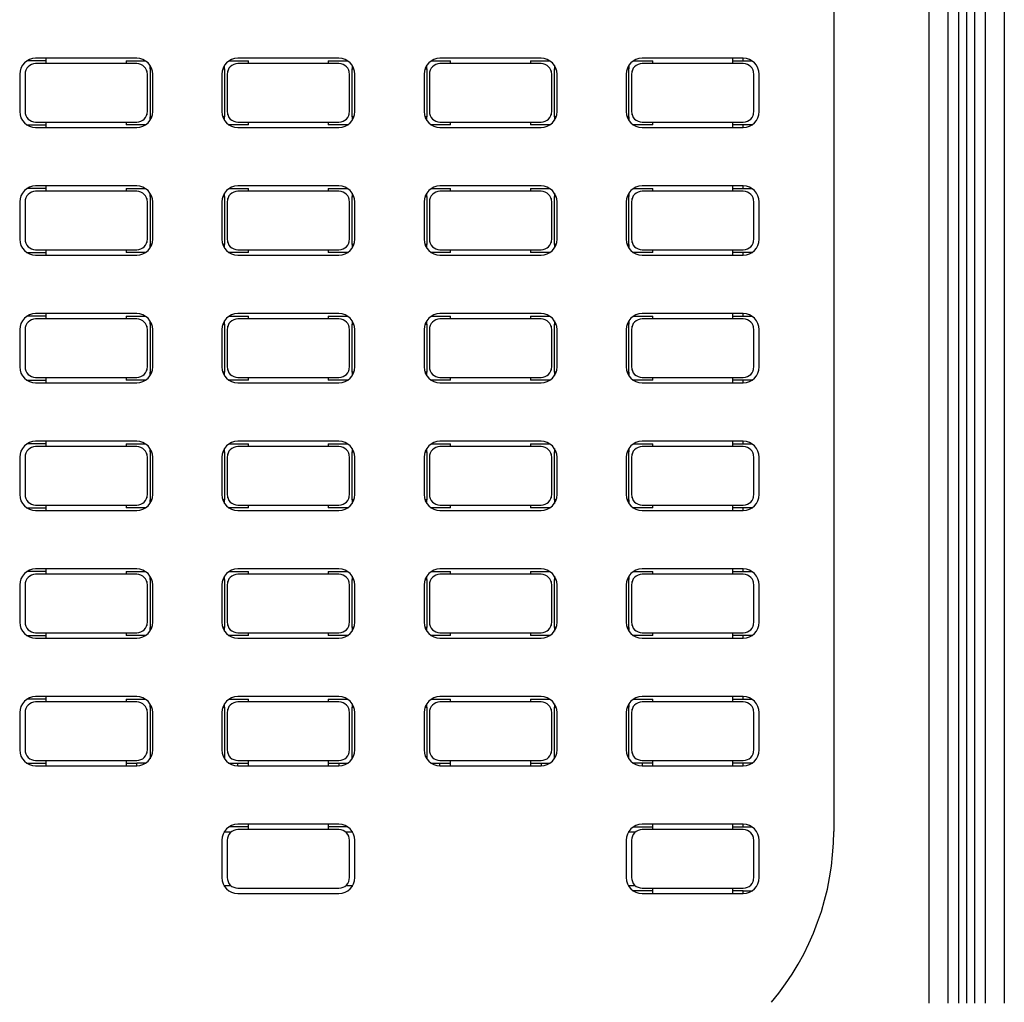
# Model space of a CAD drawing. Header units: millimetres. Extents: x 46 to 1057, y -1515 to -1121.
# Tile 31 of 63: x 106 to 124, y -1192 to -1174. Entities that reach past the tile are written whole.
import ezdxf

# ---------------------------------------------------------------- set-up
doc = ezdxf.new("R2010")
doc.units = ezdxf.units.MM

msp = doc.modelspace()

# ---------------------------------------------------------------- linework, layer by layer
at = {"color": 7, "linetype": 'Continuous', "lineweight": 25}
for p, q in [((122.724, -1192.012), (122.724, -1162.372)), ((123.078, -1162.372), (123.078, -1192.012)), ((123.285, -1192.012), (123.285, -1162.372)), ((123.431, -1192.012), (123.431, -1162.372)), ((123.578, -1162.372), (123.578, -1192.012)), ((123.785, -1192.012), (123.785, -1162.372)), ((124.138, -1162.372), (124.138, -1192.012)), ((120.931, -1166.285), (120.931, -1188.78)), ((107.831, -1174.248), (105.931, -1174.248)), ((106.131, -1174.348), (106.131, -1174.248)), ((111.631, -1174.248), (109.731, -1174.248)), ((115.431, -1174.248), (113.531, -1174.248)), ((119.231, -1174.248), (117.331, -1174.248)), ((119.031, -1174.248), (119.031, -1174.348)), ((119.231, -1174.298), (119.231, -1174.248)), ((106.131, -1174.298), (105.765, -1174.298)), ((107.831, -1174.348), (105.931, -1174.348)), ((107.631, -1174.298), (107.997, -1174.298)), ((107.631, -1174.298), (107.631, -1174.348)), ((108.081, -1174.448), (108.081, -1174.382)), ((108.081, -1174.448), (108.081, -1175.348)), ((108.081, -1174.448), (108.114, -1174.448)), ((109.448, -1174.448), (109.481, -1174.448)), ((109.481, -1174.448), (109.481, -1174.382)), ((109.481, -1174.448), (109.481, -1175.348)), ((109.565, -1174.298), (109.931, -1174.298)), ((111.631, -1174.348), (109.731, -1174.348)), ((109.931, -1174.348), (109.931, -1174.298)), ((111.431, -1174.298), (111.797, -1174.298)), ((111.431, -1174.298), (111.431, -1174.348)), ((111.881, -1174.382), (111.881, -1174.448)), ((111.881, -1174.448), (111.914, -1174.448)), ((111.881, -1175.348), (111.881, -1174.448)), ((113.248, -1174.448), (113.281, -1174.448)), ((113.281, -1174.448), (113.281, -1174.382)), ((113.281, -1174.448), (113.281, -1175.348)), ((113.365, -1174.298), (113.731, -1174.298)), ((115.431, -1174.348), (113.531, -1174.348)), ((113.731, -1174.348), (113.731, -1174.298)), ((115.231, -1174.298), (115.597, -1174.298)), ((115.231, -1174.298), (115.231, -1174.348)), ((115.681, -1174.382), (115.681, -1174.448)), ((115.681, -1174.448), (115.714, -1174.448)), ((115.681, -1175.348), (115.681, -1174.448)), ((117.048, -1174.448), (117.081, -1174.448)), ((117.081, -1174.382), (117.081, -1174.448)), ((117.081, -1175.348), (117.081, -1174.448)), ((117.165, -1174.298), (117.531, -1174.298)), ((119.231, -1174.348), (117.331, -1174.348)), ((117.531, -1174.348), (117.531, -1174.298)), ((119.031, -1174.298), (119.231, -1174.298)), ((119.231, -1174.298), (119.397, -1174.298)), ((105.631, -1174.548), (105.631, -1175.248)), ((105.737, -1174.498), (105.731, -1174.498)), ((105.731, -1174.548), (105.731, -1175.248)), ((108.031, -1174.498), (108.025, -1174.498)), ((108.031, -1175.248), (108.031, -1174.548)), ((108.131, -1175.248), (108.131, -1174.548)), ((109.431, -1174.548), (109.431, -1175.248)), ((109.537, -1174.498), (109.531, -1174.498)), ((109.531, -1174.548), (109.531, -1175.248)), ((111.831, -1174.498), (111.825, -1174.498)), ((111.831, -1175.248), (111.831, -1174.548)), ((111.931, -1175.248), (111.931, -1174.548)), ((113.231, -1174.548), (113.231, -1175.248)), ((113.337, -1174.498), (113.331, -1174.498)), ((113.331, -1174.548), (113.331, -1175.248)), ((115.631, -1174.498), (115.625, -1174.498)), ((115.631, -1175.248), (115.631, -1174.548)), ((115.731, -1175.248), (115.731, -1174.548)), ((117.031, -1174.548), (117.031, -1175.248)), ((117.137, -1174.498), (117.131, -1174.498)), ((117.131, -1174.548), (117.131, -1175.248)), ((119.431, -1174.498), (119.425, -1174.498)), ((119.431, -1175.248), (119.431, -1174.548)), ((119.531, -1175.248), (119.531, -1174.548)), ((105.731, -1175.298), (105.737, -1175.298)), ((108.025, -1175.298), (108.031, -1175.298)), ((108.114, -1175.348), (108.081, -1175.348)), ((108.081, -1175.414), (108.081, -1175.348)), ((109.481, -1175.348), (109.448, -1175.348)), ((109.481, -1175.414), (109.481, -1175.348)), ((109.531, -1175.298), (109.537, -1175.298)), ((111.825, -1175.298), (111.831, -1175.298)), ((111.914, -1175.348), (111.881, -1175.348)), ((111.881, -1175.348), (111.881, -1175.414)), ((113.281, -1175.348), (113.248, -1175.348)), ((113.281, -1175.414), (113.281, -1175.348)), ((113.331, -1175.298), (113.337, -1175.298)), ((115.625, -1175.298), (115.631, -1175.298)), ((115.714, -1175.348), (115.681, -1175.348)), ((115.681, -1175.348), (115.681, -1175.414)), ((117.081, -1175.348), (117.048, -1175.348)), ((117.081, -1175.348), (117.081, -1175.414)), ((117.131, -1175.298), (117.137, -1175.298)), ((119.425, -1175.298), (119.431, -1175.298)), ((105.765, -1175.498), (106.131, -1175.498)), ((105.931, -1175.448), (107.831, -1175.448)), ((105.931, -1175.548), (107.831, -1175.548)), ((106.131, -1175.548), (106.131, -1175.448)), ((107.631, -1175.448), (107.631, -1175.498)), ((107.997, -1175.498), (107.631, -1175.498)), ((109.931, -1175.498), (109.565, -1175.498)), ((109.731, -1175.448), (111.631, -1175.448)), ((109.731, -1175.548), (111.631, -1175.548)), ((109.931, -1175.498), (109.931, -1175.448)), ((111.431, -1175.448), (111.431, -1175.498)), ((111.797, -1175.498), (111.431, -1175.498)), ((113.731, -1175.498), (113.365, -1175.498)), ((113.531, -1175.448), (115.431, -1175.448)), ((113.531, -1175.548), (115.431, -1175.548)), ((113.731, -1175.498), (113.731, -1175.448)), ((115.231, -1175.448), (115.231, -1175.498)), ((115.597, -1175.498), (115.231, -1175.498)), ((117.531, -1175.498), (117.165, -1175.498)), ((117.331, -1175.448), (119.231, -1175.448)), ((117.331, -1175.548), (119.231, -1175.548)), ((117.531, -1175.498), (117.531, -1175.448)), ((119.031, -1175.448), (119.031, -1175.548)), ((119.231, -1175.498), (119.031, -1175.498)), ((119.231, -1175.548), (119.231, -1175.498)), ((119.397, -1175.498), (119.231, -1175.498)), ((107.831, -1176.648), (105.931, -1176.648)), ((106.131, -1176.748), (106.131, -1176.648)), ((111.631, -1176.648), (109.731, -1176.648)), ((115.431, -1176.648), (113.531, -1176.648)), ((119.231, -1176.648), (117.331, -1176.648)), ((119.031, -1176.648), (119.031, -1176.748)), ((119.231, -1176.698), (119.231, -1176.648)), ((106.131, -1176.698), (105.765, -1176.698)), ((107.831, -1176.748), (105.931, -1176.748)), ((107.631, -1176.698), (107.997, -1176.698)), ((107.631, -1176.698), (107.631, -1176.748)), ((108.081, -1176.848), (108.081, -1176.782)), ((108.081, -1176.848), (108.081, -1177.748)), ((108.081, -1176.848), (108.114, -1176.848)), ((109.448, -1176.848), (109.481, -1176.848)), ((109.481, -1176.848), (109.481, -1176.782)), ((109.481, -1176.848), (109.481, -1177.748)), ((109.565, -1176.698), (109.931, -1176.698)), ((111.631, -1176.748), (109.731, -1176.748)), ((109.931, -1176.748), (109.931, -1176.698)), ((111.431, -1176.698), (111.431, -1176.748)), ((111.431, -1176.698), (111.797, -1176.698)), ((111.881, -1176.782), (111.881, -1176.848)), ((111.881, -1176.848), (111.914, -1176.848)), ((111.881, -1177.748), (111.881, -1176.848)), ((113.248, -1176.848), (113.281, -1176.848)), ((113.281, -1176.848), (113.281, -1176.782)), ((113.281, -1176.848), (113.281, -1177.748)), ((113.365, -1176.698), (113.731, -1176.698)), ((115.431, -1176.748), (113.531, -1176.748)), ((113.731, -1176.748), (113.731, -1176.698)), ((115.231, -1176.698), (115.597, -1176.698)), ((115.231, -1176.698), (115.231, -1176.748)), ((115.681, -1176.782), (115.681, -1176.848)), ((115.681, -1177.748), (115.681, -1176.848)), ((115.681, -1176.848), (115.714, -1176.848)), ((117.048, -1176.848), (117.081, -1176.848)), ((117.081, -1176.782), (117.081, -1176.848)), ((117.081, -1177.748), (117.081, -1176.848)), ((117.165, -1176.698), (117.531, -1176.698)), ((119.231, -1176.748), (117.331, -1176.748)), ((117.531, -1176.748), (117.531, -1176.698)), ((119.031, -1176.698), (119.231, -1176.698)), ((119.231, -1176.698), (119.397, -1176.698)), ((105.631, -1176.948), (105.631, -1177.648)), ((105.737, -1176.898), (105.731, -1176.898)), ((105.731, -1176.948), (105.731, -1177.648)), ((108.031, -1176.898), (108.025, -1176.898)), ((108.031, -1177.648), (108.031, -1176.948)), ((108.131, -1177.648), (108.131, -1176.948)), ((109.431, -1176.948), (109.431, -1177.648)), ((109.537, -1176.898), (109.531, -1176.898)), ((109.531, -1176.948), (109.531, -1177.648)), ((111.831, -1176.898), (111.825, -1176.898)), ((111.831, -1177.648), (111.831, -1176.948)), ((111.931, -1177.648), (111.931, -1176.948)), ((113.231, -1176.948), (113.231, -1177.648)), ((113.337, -1176.898), (113.331, -1176.898)), ((113.331, -1176.948), (113.331, -1177.648)), ((115.631, -1176.898), (115.625, -1176.898)), ((115.631, -1177.648), (115.631, -1176.948)), ((115.731, -1177.648), (115.731, -1176.948)), ((117.031, -1176.948), (117.031, -1177.648)), ((117.137, -1176.898), (117.131, -1176.898)), ((117.131, -1176.948), (117.131, -1177.648)), ((119.431, -1176.898), (119.425, -1176.898)), ((119.431, -1177.648), (119.431, -1176.948)), ((119.531, -1177.648), (119.531, -1176.948)), ((105.731, -1177.698), (105.737, -1177.698)), ((108.025, -1177.698), (108.031, -1177.698)), ((108.114, -1177.748), (108.081, -1177.748)), ((108.081, -1177.814), (108.081, -1177.748)), ((109.481, -1177.748), (109.448, -1177.748)), ((109.481, -1177.814), (109.481, -1177.748)), ((109.531, -1177.698), (109.537, -1177.698)), ((111.825, -1177.698), (111.831, -1177.698)), ((111.914, -1177.748), (111.881, -1177.748)), ((111.881, -1177.748), (111.881, -1177.814)), ((113.281, -1177.748), (113.248, -1177.748)), ((113.281, -1177.814), (113.281, -1177.748)), ((113.331, -1177.698), (113.337, -1177.698)), ((115.625, -1177.698), (115.631, -1177.698)), ((115.714, -1177.748), (115.681, -1177.748)), ((115.681, -1177.748), (115.681, -1177.814)), ((117.081, -1177.748), (117.048, -1177.748)), ((117.081, -1177.748), (117.081, -1177.814)), ((117.131, -1177.698), (117.137, -1177.698)), ((119.425, -1177.698), (119.431, -1177.698)), ((105.765, -1177.898), (106.131, -1177.898)), ((105.931, -1177.848), (107.831, -1177.848)), ((105.931, -1177.948), (107.831, -1177.948)), ((106.131, -1177.948), (106.131, -1177.848)), ((107.631, -1177.848), (107.631, -1177.898)), ((107.997, -1177.898), (107.631, -1177.898)), ((109.931, -1177.898), (109.565, -1177.898)), ((109.731, -1177.848), (111.631, -1177.848)), ((109.731, -1177.948), (111.631, -1177.948)), ((109.931, -1177.898), (109.931, -1177.848)), ((111.431, -1177.848), (111.431, -1177.898)), ((111.797, -1177.898), (111.431, -1177.898)), ((113.731, -1177.898), (113.365, -1177.898)), ((113.531, -1177.848), (115.431, -1177.848)), ((113.531, -1177.948), (115.431, -1177.948)), ((113.731, -1177.898), (113.731, -1177.848)), ((115.231, -1177.848), (115.231, -1177.898)), ((115.597, -1177.898), (115.231, -1177.898)), ((117.531, -1177.898), (117.165, -1177.898)), ((117.331, -1177.848), (119.231, -1177.848)), ((117.331, -1177.948), (119.231, -1177.948)), ((117.531, -1177.898), (117.531, -1177.848)), ((119.031, -1177.848), (119.031, -1177.948)), ((119.231, -1177.898), (119.031, -1177.898)), ((119.231, -1177.948), (119.231, -1177.898)), ((119.397, -1177.898), (119.231, -1177.898)), ((107.831, -1179.048), (105.931, -1179.048)), ((106.131, -1179.148), (106.131, -1179.048)), ((111.631, -1179.048), (109.731, -1179.048)), ((115.431, -1179.048), (113.531, -1179.048)), ((119.231, -1179.048), (117.331, -1179.048)), ((119.031, -1179.048), (119.031, -1179.148)), ((119.231, -1179.098), (119.231, -1179.048)), ((106.131, -1179.098), (105.765, -1179.098)), ((107.831, -1179.148), (105.931, -1179.148)), ((107.631, -1179.098), (107.997, -1179.098)), ((107.631, -1179.098), (107.631, -1179.148)), ((108.081, -1179.248), (108.081, -1179.182)), ((108.081, -1179.248), (108.114, -1179.248)), ((108.081, -1179.248), (108.081, -1180.148)), ((109.448, -1179.248), (109.481, -1179.248)), ((109.481, -1179.248), (109.481, -1179.182)), ((109.481, -1179.248), (109.481, -1180.148)), ((109.565, -1179.098), (109.931, -1179.098)), ((111.631, -1179.148), (109.731, -1179.148)), ((109.931, -1179.148), (109.931, -1179.098)), ((111.431, -1179.098), (111.797, -1179.098)), ((111.431, -1179.098), (111.431, -1179.148)), ((111.881, -1179.182), (111.881, -1179.248)), ((111.881, -1179.248), (111.914, -1179.248)), ((111.881, -1180.148), (111.881, -1179.248)), ((113.248, -1179.248), (113.281, -1179.248)), ((113.281, -1179.248), (113.281, -1179.182)), ((113.281, -1179.248), (113.281, -1180.148)), ((113.365, -1179.098), (113.731, -1179.098)), ((115.431, -1179.148), (113.531, -1179.148)), ((113.731, -1179.148), (113.731, -1179.098)), ((115.231, -1179.098), (115.597, -1179.098)), ((115.231, -1179.098), (115.231, -1179.148)), ((115.681, -1179.182), (115.681, -1179.248)), ((115.681, -1179.248), (115.714, -1179.248)), ((115.681, -1180.148), (115.681, -1179.248)), ((117.048, -1179.248), (117.081, -1179.248)), ((117.081, -1179.182), (117.081, -1179.248)), ((117.081, -1180.148), (117.081, -1179.248)), ((117.165, -1179.098), (117.531, -1179.098)), ((119.231, -1179.148), (117.331, -1179.148)), ((117.531, -1179.148), (117.531, -1179.098)), ((119.031, -1179.098), (119.231, -1179.098)), ((119.231, -1179.098), (119.397, -1179.098)), ((105.631, -1179.348), (105.631, -1180.048)), ((105.737, -1179.298), (105.731, -1179.298)), ((105.731, -1179.348), (105.731, -1180.048)), ((108.031, -1179.298), (108.025, -1179.298)), ((108.031, -1180.048), (108.031, -1179.348)), ((108.131, -1180.048), (108.131, -1179.348)), ((109.431, -1179.348), (109.431, -1180.048)), ((109.537, -1179.298), (109.531, -1179.298)), ((109.531, -1179.348), (109.531, -1180.048)), ((111.831, -1179.298), (111.825, -1179.298)), ((111.831, -1180.048), (111.831, -1179.348)), ((111.931, -1180.048), (111.931, -1179.348)), ((113.231, -1179.348), (113.231, -1180.048)), ((113.337, -1179.298), (113.331, -1179.298)), ((113.331, -1179.348), (113.331, -1180.048)), ((115.631, -1179.298), (115.625, -1179.298)), ((115.631, -1180.048), (115.631, -1179.348)), ((115.731, -1180.048), (115.731, -1179.348)), ((117.031, -1179.348), (117.031, -1180.048)), ((117.137, -1179.298), (117.131, -1179.298)), ((117.131, -1179.348), (117.131, -1180.048)), ((119.431, -1179.298), (119.425, -1179.298)), ((119.431, -1180.048), (119.431, -1179.348)), ((119.531, -1180.048), (119.531, -1179.348)), ((105.731, -1180.098), (105.737, -1180.098)), ((108.025, -1180.098), (108.031, -1180.098)), ((108.114, -1180.148), (108.081, -1180.148)), ((108.081, -1180.214), (108.081, -1180.148)), ((109.481, -1180.148), (109.448, -1180.148)), ((109.481, -1180.214), (109.481, -1180.148)), ((109.531, -1180.098), (109.537, -1180.098)), ((111.825, -1180.098), (111.831, -1180.098)), ((111.914, -1180.148), (111.881, -1180.148)), ((111.881, -1180.148), (111.881, -1180.214)), ((113.281, -1180.148), (113.248, -1180.148)), ((113.281, -1180.214), (113.281, -1180.148)), ((113.331, -1180.098), (113.337, -1180.098)), ((115.625, -1180.098), (115.631, -1180.098)), ((115.714, -1180.148), (115.681, -1180.148)), ((115.681, -1180.148), (115.681, -1180.214)), ((117.081, -1180.148), (117.048, -1180.148)), ((117.081, -1180.148), (117.081, -1180.214)), ((117.131, -1180.098), (117.137, -1180.098)), ((119.425, -1180.098), (119.431, -1180.098)), ((105.765, -1180.298), (106.131, -1180.298)), ((105.931, -1180.248), (107.831, -1180.248)), ((105.931, -1180.348), (107.831, -1180.348)), ((106.131, -1180.348), (106.131, -1180.248)), ((107.631, -1180.248), (107.631, -1180.298)), ((107.997, -1180.298), (107.631, -1180.298)), ((109.931, -1180.298), (109.565, -1180.298)), ((109.731, -1180.248), (111.631, -1180.248)), ((109.731, -1180.348), (111.631, -1180.348)), ((109.931, -1180.298), (109.931, -1180.248)), ((111.431, -1180.248), (111.431, -1180.298)), ((111.797, -1180.298), (111.431, -1180.298)), ((113.731, -1180.298), (113.365, -1180.298)), ((113.531, -1180.248), (115.431, -1180.248)), ((113.531, -1180.348), (115.431, -1180.348)), ((113.731, -1180.298), (113.731, -1180.248)), ((115.231, -1180.248), (115.231, -1180.298)), ((115.597, -1180.298), (115.231, -1180.298)), ((117.531, -1180.298), (117.165, -1180.298)), ((117.331, -1180.248), (119.231, -1180.248)), ((117.331, -1180.348), (119.231, -1180.348)), ((117.531, -1180.298), (117.531, -1180.248)), ((119.031, -1180.248), (119.031, -1180.348)), ((119.231, -1180.298), (119.031, -1180.298)), ((119.231, -1180.348), (119.231, -1180.298)), ((119.397, -1180.298), (119.231, -1180.298)), ((107.831, -1181.448), (105.931, -1181.448)), ((106.131, -1181.548), (106.131, -1181.448)), ((111.631, -1181.448), (109.731, -1181.448)), ((115.431, -1181.448), (113.531, -1181.448)), ((119.231, -1181.448), (117.331, -1181.448)), ((119.031, -1181.448), (119.031, -1181.548)), ((119.231, -1181.498), (119.231, -1181.448)), ((106.131, -1181.498), (105.765, -1181.498)), ((107.831, -1181.548), (105.931, -1181.548)), ((107.631, -1181.498), (107.997, -1181.498)), ((107.631, -1181.498), (107.631, -1181.548)), ((108.081, -1181.648), (108.081, -1181.582)), ((108.081, -1181.648), (108.114, -1181.648)), ((108.081, -1181.648), (108.081, -1182.548)), ((109.448, -1181.648), (109.481, -1181.648)), ((109.481, -1181.648), (109.481, -1181.582)), ((109.481, -1181.648), (109.481, -1182.548)), ((109.565, -1181.498), (109.931, -1181.498)), ((111.631, -1181.548), (109.731, -1181.548)), ((109.931, -1181.548), (109.931, -1181.498)), ((111.431, -1181.498), (111.797, -1181.498)), ((111.431, -1181.498), (111.431, -1181.548)), ((111.881, -1181.582), (111.881, -1181.648)), ((111.881, -1181.648), (111.914, -1181.648)), ((111.881, -1182.548), (111.881, -1181.648)), ((113.248, -1181.648), (113.281, -1181.648)), ((113.281, -1181.648), (113.281, -1181.582)), ((113.281, -1181.648), (113.281, -1182.548)), ((113.365, -1181.498), (113.731, -1181.498)), ((115.431, -1181.548), (113.531, -1181.548)), ((113.731, -1181.548), (113.731, -1181.498)), ((115.231, -1181.498), (115.597, -1181.498)), ((115.231, -1181.498), (115.231, -1181.548)), ((115.681, -1181.582), (115.681, -1181.648)), ((115.681, -1181.648), (115.714, -1181.648)), ((115.681, -1182.548), (115.681, -1181.648)), ((117.048, -1181.648), (117.081, -1181.648)), ((117.081, -1181.582), (117.081, -1181.648)), ((117.081, -1182.548), (117.081, -1181.648)), ((117.165, -1181.498), (117.531, -1181.498)), ((119.231, -1181.548), (117.331, -1181.548)), ((117.531, -1181.548), (117.531, -1181.498)), ((119.031, -1181.498), (119.231, -1181.498)), ((119.231, -1181.498), (119.397, -1181.498)), ((105.631, -1181.748), (105.631, -1182.448)), ((105.737, -1181.698), (105.731, -1181.698)), ((105.731, -1181.748), (105.731, -1182.448)), ((108.031, -1181.698), (108.025, -1181.698)), ((108.031, -1182.448), (108.031, -1181.748)), ((108.131, -1182.448), (108.131, -1181.748)), ((109.431, -1181.748), (109.431, -1182.448)), ((109.537, -1181.698), (109.531, -1181.698)), ((109.531, -1181.748), (109.531, -1182.448)), ((111.831, -1181.698), (111.825, -1181.698)), ((111.831, -1182.448), (111.831, -1181.748)), ((111.931, -1182.448), (111.931, -1181.748)), ((113.231, -1181.748), (113.231, -1182.448)), ((113.337, -1181.698), (113.331, -1181.698)), ((113.331, -1181.748), (113.331, -1182.448)), ((115.631, -1181.698), (115.625, -1181.698)), ((115.631, -1182.448), (115.631, -1181.748)), ((115.731, -1182.448), (115.731, -1181.748)), ((117.031, -1181.748), (117.031, -1182.448)), ((117.137, -1181.698), (117.131, -1181.698)), ((117.131, -1181.748), (117.131, -1182.448)), ((119.431, -1181.698), (119.425, -1181.698)), ((119.431, -1182.448), (119.431, -1181.748)), ((119.531, -1182.448), (119.531, -1181.748)), ((105.731, -1182.498), (105.737, -1182.498)), ((108.025, -1182.498), (108.031, -1182.498)), ((108.114, -1182.548), (108.081, -1182.548)), ((108.081, -1182.614), (108.081, -1182.548)), ((109.481, -1182.548), (109.448, -1182.548)), ((109.481, -1182.614), (109.481, -1182.548)), ((109.531, -1182.498), (109.537, -1182.498)), ((111.825, -1182.498), (111.831, -1182.498)), ((111.914, -1182.548), (111.881, -1182.548)), ((111.881, -1182.548), (111.881, -1182.614)), ((113.281, -1182.548), (113.248, -1182.548)), ((113.281, -1182.614), (113.281, -1182.548)), ((113.331, -1182.498), (113.337, -1182.498)), ((115.625, -1182.498), (115.631, -1182.498)), ((115.714, -1182.548), (115.681, -1182.548)), ((115.681, -1182.548), (115.681, -1182.614)), ((117.081, -1182.548), (117.048, -1182.548)), ((117.081, -1182.548), (117.081, -1182.614)), ((117.131, -1182.498), (117.137, -1182.498)), ((119.425, -1182.498), (119.431, -1182.498)), ((105.765, -1182.698), (106.131, -1182.698)), ((105.931, -1182.648), (107.831, -1182.648)), ((105.931, -1182.748), (107.831, -1182.748)), ((106.131, -1182.748), (106.131, -1182.648)), ((107.631, -1182.648), (107.631, -1182.698)), ((107.997, -1182.698), (107.631, -1182.698)), ((109.931, -1182.698), (109.565, -1182.698)), ((109.731, -1182.648), (111.631, -1182.648)), ((109.731, -1182.748), (111.631, -1182.748)), ((109.931, -1182.698), (109.931, -1182.648)), ((111.431, -1182.648), (111.431, -1182.698)), ((111.797, -1182.698), (111.431, -1182.698)), ((113.731, -1182.698), (113.365, -1182.698)), ((113.531, -1182.648), (115.431, -1182.648)), ((113.531, -1182.748), (115.431, -1182.748)), ((113.731, -1182.698), (113.731, -1182.648)), ((115.231, -1182.648), (115.231, -1182.698)), ((115.597, -1182.698), (115.231, -1182.698)), ((117.531, -1182.698), (117.165, -1182.698)), ((117.331, -1182.648), (119.231, -1182.648)), ((117.331, -1182.748), (119.231, -1182.748)), ((117.531, -1182.698), (117.531, -1182.648)), ((119.031, -1182.648), (119.031, -1182.748)), ((119.231, -1182.698), (119.031, -1182.698)), ((119.231, -1182.748), (119.231, -1182.698)), ((119.397, -1182.698), (119.231, -1182.698)), ((106.131, -1183.898), (105.765, -1183.898)), ((107.831, -1183.848), (105.931, -1183.848)), ((106.131, -1183.948), (106.131, -1183.848)), ((107.631, -1183.898), (107.997, -1183.898)), ((107.631, -1183.898), (107.631, -1183.948)), ((109.565, -1183.898), (109.931, -1183.898)), ((111.631, -1183.848), (109.731, -1183.848)), ((109.931, -1183.948), (109.931, -1183.898)), ((111.431, -1183.898), (111.797, -1183.898)), ((111.431, -1183.898), (111.431, -1183.948)), ((113.365, -1183.898), (113.731, -1183.898)), ((115.431, -1183.848), (113.531, -1183.848)), ((113.731, -1183.948), (113.731, -1183.898)), ((115.231, -1183.898), (115.597, -1183.898)), ((115.231, -1183.898), (115.231, -1183.948)), ((117.165, -1183.898), (117.531, -1183.898)), ((119.231, -1183.848), (117.331, -1183.848)), ((117.531, -1183.948), (117.531, -1183.898)), ((119.031, -1183.848), (119.031, -1183.948)), ((119.031, -1183.898), (119.231, -1183.898)), ((119.231, -1183.898), (119.231, -1183.848)), ((119.231, -1183.898), (119.397, -1183.898)), ((107.831, -1183.948), (105.931, -1183.948)), ((108.081, -1184.048), (108.081, -1183.982)), ((108.081, -1184.048), (108.114, -1184.048)), ((108.081, -1184.048), (108.081, -1184.948)), ((109.448, -1184.048), (109.481, -1184.048)), ((109.481, -1184.048), (109.481, -1183.982)), ((109.481, -1184.048), (109.481, -1184.948)), ((111.631, -1183.948), (109.731, -1183.948)), ((111.881, -1183.982), (111.881, -1184.048)), ((111.881, -1184.048), (111.914, -1184.048)), ((111.881, -1184.948), (111.881, -1184.048)), ((113.248, -1184.048), (113.281, -1184.048)), ((113.281, -1184.048), (113.281, -1183.982)), ((113.281, -1184.048), (113.281, -1184.948)), ((115.431, -1183.948), (113.531, -1183.948)), ((115.681, -1183.982), (115.681, -1184.048)), ((115.681, -1184.048), (115.714, -1184.048)), ((115.681, -1184.948), (115.681, -1184.048)), ((117.048, -1184.048), (117.081, -1184.048)), ((117.081, -1183.982), (117.081, -1184.048)), ((117.081, -1184.948), (117.081, -1184.048)), ((119.231, -1183.948), (117.331, -1183.948)), ((105.631, -1184.148), (105.631, -1184.848)), ((105.737, -1184.098), (105.731, -1184.098)), ((105.731, -1184.148), (105.731, -1184.848)), ((108.031, -1184.098), (108.025, -1184.098)), ((108.031, -1184.848), (108.031, -1184.148)), ((108.131, -1184.848), (108.131, -1184.148)), ((109.431, -1184.148), (109.431, -1184.848)), ((109.537, -1184.098), (109.531, -1184.098)), ((109.531, -1184.148), (109.531, -1184.848)), ((111.831, -1184.098), (111.825, -1184.098)), ((111.831, -1184.848), (111.831, -1184.148)), ((111.931, -1184.848), (111.931, -1184.148)), ((113.231, -1184.148), (113.231, -1184.848)), ((113.337, -1184.098), (113.331, -1184.098)), ((113.331, -1184.148), (113.331, -1184.848)), ((115.631, -1184.098), (115.625, -1184.098)), ((115.631, -1184.848), (115.631, -1184.148)), ((115.731, -1184.848), (115.731, -1184.148)), ((117.031, -1184.148), (117.031, -1184.848)), ((117.137, -1184.098), (117.131, -1184.098)), ((117.131, -1184.148), (117.131, -1184.848)), ((119.431, -1184.098), (119.425, -1184.098)), ((119.431, -1184.848), (119.431, -1184.148)), ((119.531, -1184.848), (119.531, -1184.148)), ((105.731, -1184.898), (105.737, -1184.898)), ((108.025, -1184.898), (108.031, -1184.898)), ((108.114, -1184.948), (108.081, -1184.948)), ((108.081, -1185.014), (108.081, -1184.948)), ((109.481, -1184.948), (109.448, -1184.948)), ((109.481, -1185.014), (109.481, -1184.948)), ((109.531, -1184.898), (109.537, -1184.898)), ((111.825, -1184.898), (111.831, -1184.898)), ((111.914, -1184.948), (111.881, -1184.948)), ((111.881, -1184.948), (111.881, -1185.014)), ((113.281, -1184.948), (113.248, -1184.948)), ((113.281, -1185.014), (113.281, -1184.948)), ((113.331, -1184.898), (113.337, -1184.898)), ((115.625, -1184.898), (115.631, -1184.898)), ((115.714, -1184.948), (115.681, -1184.948)), ((115.681, -1184.948), (115.681, -1185.014)), ((117.081, -1184.948), (117.048, -1184.948)), ((117.081, -1184.948), (117.081, -1185.014)), ((117.131, -1184.898), (117.137, -1184.898)), ((119.425, -1184.898), (119.431, -1184.898)), ((105.765, -1185.098), (106.131, -1185.098)), ((105.931, -1185.048), (107.831, -1185.048)), ((105.931, -1185.148), (107.831, -1185.148)), ((106.131, -1185.148), (106.131, -1185.048)), ((107.631, -1185.048), (107.631, -1185.098)), ((107.997, -1185.098), (107.631, -1185.098)), ((109.931, -1185.098), (109.565, -1185.098)), ((109.731, -1185.048), (111.631, -1185.048)), ((109.731, -1185.148), (111.631, -1185.148)), ((109.931, -1185.098), (109.931, -1185.048)), ((111.431, -1185.048), (111.431, -1185.098)), ((111.797, -1185.098), (111.431, -1185.098)), ((113.731, -1185.098), (113.365, -1185.098)), ((113.531, -1185.048), (115.431, -1185.048)), ((113.531, -1185.148), (115.431, -1185.148)), ((113.731, -1185.098), (113.731, -1185.048)), ((115.231, -1185.048), (115.231, -1185.098)), ((115.597, -1185.098), (115.231, -1185.098)), ((117.531, -1185.098), (117.165, -1185.098)), ((117.331, -1185.048), (119.231, -1185.048)), ((117.331, -1185.148), (119.231, -1185.148)), ((117.531, -1185.098), (117.531, -1185.048)), ((119.031, -1185.048), (119.031, -1185.148)), ((119.231, -1185.098), (119.031, -1185.098)), ((119.231, -1185.148), (119.231, -1185.098)), ((119.397, -1185.098), (119.231, -1185.098)), ((106.131, -1186.298), (105.765, -1186.298)), ((107.831, -1186.248), (105.931, -1186.248)), ((106.131, -1186.348), (106.131, -1186.248)), ((107.631, -1186.298), (107.631, -1186.348)), ((107.631, -1186.298), (107.997, -1186.298)), ((109.565, -1186.298), (109.931, -1186.298)), ((111.631, -1186.248), (109.731, -1186.248)), ((109.931, -1186.348), (109.931, -1186.298)), ((111.431, -1186.298), (111.797, -1186.298)), ((111.431, -1186.298), (111.431, -1186.348)), ((113.365, -1186.298), (113.731, -1186.298)), ((115.431, -1186.248), (113.531, -1186.248)), ((113.731, -1186.348), (113.731, -1186.298)), ((115.231, -1186.298), (115.597, -1186.298)), ((115.231, -1186.298), (115.231, -1186.348)), ((117.165, -1186.298), (117.531, -1186.298)), ((119.231, -1186.248), (117.331, -1186.248)), ((117.531, -1186.348), (117.531, -1186.298)), ((119.031, -1186.248), (119.031, -1186.348)), ((119.031, -1186.298), (119.231, -1186.298)), ((119.231, -1186.298), (119.231, -1186.248)), ((119.231, -1186.298), (119.397, -1186.298)), ((107.831, -1186.348), (105.931, -1186.348)), ((108.081, -1186.448), (108.081, -1186.382)), ((108.081, -1186.448), (108.081, -1187.414)), ((108.081, -1186.448), (108.114, -1186.448)), ((109.448, -1186.448), (109.481, -1186.448)), ((109.481, -1186.448), (109.481, -1186.382)), ((109.481, -1186.448), (109.481, -1187.414)), ((111.631, -1186.348), (109.731, -1186.348)), ((111.881, -1186.382), (111.881, -1186.448)), ((111.881, -1186.448), (111.914, -1186.448)), ((111.881, -1187.414), (111.881, -1186.448)), ((113.248, -1186.448), (113.281, -1186.448)), ((113.281, -1186.448), (113.281, -1186.382)), ((113.281, -1186.448), (113.281, -1187.414)), ((115.431, -1186.348), (113.531, -1186.348)), ((115.681, -1186.382), (115.681, -1186.448)), ((115.681, -1187.414), (115.681, -1186.448)), ((115.681, -1186.448), (115.714, -1186.448)), ((117.048, -1186.448), (117.081, -1186.448)), ((117.081, -1186.382), (117.081, -1186.448)), ((117.081, -1187.414), (117.081, -1186.448)), ((119.231, -1186.348), (117.331, -1186.348)), ((105.631, -1186.548), (105.631, -1187.248)), ((105.737, -1186.498), (105.731, -1186.498)), ((105.731, -1186.548), (105.731, -1187.248)), ((108.031, -1186.498), (108.025, -1186.498)), ((108.031, -1187.248), (108.031, -1186.548)), ((108.131, -1187.248), (108.131, -1186.548)), ((109.431, -1186.548), (109.431, -1187.248)), ((109.537, -1186.498), (109.531, -1186.498)), ((109.531, -1186.548), (109.531, -1187.248)), ((111.831, -1186.498), (111.825, -1186.498)), ((111.831, -1187.248), (111.831, -1186.548)), ((111.931, -1187.248), (111.931, -1186.548)), ((113.231, -1186.548), (113.231, -1187.248)), ((113.337, -1186.498), (113.331, -1186.498)), ((113.331, -1186.548), (113.331, -1187.248)), ((115.631, -1186.498), (115.625, -1186.498)), ((115.631, -1187.248), (115.631, -1186.548)), ((115.731, -1187.248), (115.731, -1186.548)), ((117.031, -1186.548), (117.031, -1187.248)), ((117.137, -1186.498), (117.131, -1186.498)), ((117.131, -1186.548), (117.131, -1187.248)), ((119.431, -1186.498), (119.425, -1186.498)), ((119.431, -1187.248), (119.431, -1186.548)), ((119.531, -1187.248), (119.531, -1186.548)), ((105.731, -1187.298), (105.737, -1187.298)), ((108.025, -1187.298), (108.031, -1187.298)), ((109.531, -1187.298), (109.537, -1187.298)), ((111.825, -1187.298), (111.831, -1187.298)), ((113.331, -1187.298), (113.337, -1187.298)), ((115.625, -1187.298), (115.631, -1187.298)), ((117.131, -1187.298), (117.137, -1187.298)), ((119.425, -1187.298), (119.431, -1187.298)), ((105.765, -1187.498), (106.131, -1187.498)), ((105.931, -1187.448), (107.831, -1187.448)), ((105.931, -1187.548), (107.831, -1187.548)), ((106.131, -1187.548), (106.131, -1187.448)), ((107.631, -1187.448), (107.631, -1187.548)), ((107.631, -1187.498), (107.831, -1187.498)), ((107.831, -1187.548), (107.831, -1187.498)), ((107.997, -1187.498), (107.831, -1187.498)), ((109.565, -1187.498), (109.731, -1187.498)), ((109.731, -1187.448), (111.631, -1187.448)), ((109.731, -1187.548), (109.731, -1187.498)), ((109.731, -1187.498), (109.931, -1187.498)), ((109.731, -1187.548), (111.631, -1187.548)), ((109.931, -1187.548), (109.931, -1187.448)), ((111.431, -1187.448), (111.431, -1187.548)), ((111.431, -1187.498), (111.631, -1187.498)), ((111.631, -1187.498), (111.797, -1187.498)), ((111.631, -1187.498), (111.631, -1187.548)), ((113.365, -1187.498), (113.531, -1187.498)), ((113.531, -1187.448), (115.431, -1187.448)), ((113.531, -1187.548), (113.531, -1187.498)), ((113.531, -1187.498), (113.731, -1187.498)), ((113.531, -1187.548), (115.431, -1187.548)), ((113.731, -1187.548), (113.731, -1187.448)), ((115.231, -1187.448), (115.231, -1187.548)), ((115.231, -1187.498), (115.431, -1187.498)), ((115.431, -1187.498), (115.431, -1187.548)), ((115.431, -1187.498), (115.597, -1187.498)), ((117.331, -1187.498), (117.165, -1187.498)), ((117.331, -1187.448), (119.231, -1187.448)), ((117.331, -1187.498), (117.331, -1187.548)), ((117.531, -1187.498), (117.331, -1187.498)), ((117.331, -1187.548), (119.231, -1187.548)), ((117.531, -1187.548), (117.531, -1187.448)), ((119.031, -1187.448), (119.031, -1187.548)), ((119.231, -1187.498), (119.031, -1187.498)), ((119.231, -1187.548), (119.231, -1187.498)), ((119.397, -1187.498), (119.231, -1187.498)), ((109.931, -1188.698), (109.565, -1188.698)), ((111.631, -1188.648), (109.731, -1188.648)), ((109.931, -1188.748), (109.931, -1188.648)), ((111.431, -1188.648), (111.431, -1188.748)), ((111.797, -1188.698), (111.431, -1188.698)), ((117.165, -1188.698), (117.531, -1188.698)), ((119.231, -1188.648), (117.331, -1188.648)), ((117.531, -1188.748), (117.531, -1188.648)), ((119.031, -1188.648), (119.031, -1188.748)), ((119.031, -1188.698), (119.231, -1188.698)), ((119.231, -1188.698), (119.231, -1188.648)), ((119.231, -1188.698), (119.397, -1188.698)), ((109.599, -1188.798), (109.471, -1188.798)), ((109.481, -1188.798), (109.481, -1188.782)), ((111.631, -1188.748), (109.731, -1188.748)), ((111.891, -1188.798), (111.763, -1188.798)), ((111.881, -1188.782), (111.881, -1188.798)), ((117.199, -1188.798), (117.071, -1188.798)), ((117.081, -1188.782), (117.081, -1188.798)), ((119.231, -1188.748), (117.331, -1188.748)), ((109.431, -1188.948), (109.431, -1189.648)), ((109.531, -1188.948), (109.531, -1189.648)), ((111.831, -1189.648), (111.831, -1188.948)), ((111.931, -1189.648), (111.931, -1188.948)), ((117.031, -1188.948), (117.031, -1189.648)), ((117.131, -1188.948), (117.131, -1189.648)), ((119.431, -1188.898), (119.425, -1188.898)), ((119.431, -1189.648), (119.431, -1188.948)), ((119.531, -1189.648), (119.531, -1188.948)), ((109.471, -1189.798), (109.599, -1189.798)), ((109.481, -1189.814), (109.481, -1189.798)), ((111.763, -1189.798), (111.891, -1189.798)), ((111.881, -1189.798), (111.881, -1189.814)), ((117.071, -1189.798), (117.199, -1189.798)), ((117.081, -1189.798), (117.081, -1189.814)), ((119.425, -1189.698), (119.431, -1189.698)), ((109.731, -1189.848), (111.631, -1189.848)), ((109.731, -1189.948), (111.631, -1189.948)), ((117.531, -1189.898), (117.165, -1189.898)), ((117.331, -1189.848), (119.231, -1189.848)), ((117.331, -1189.948), (119.231, -1189.948)), ((117.531, -1189.948), (117.531, -1189.848)), ((119.031, -1189.848), (119.031, -1189.948)), ((119.231, -1189.898), (119.031, -1189.898)), ((119.231, -1189.898), (119.397, -1189.898)), ((119.231, -1189.948), (119.231, -1189.898))]:
    msp.add_line(p, q, dxfattribs=at)
for centre, radius, start, end in [((105.931, -1174.548), 0.3, 90, 180), ((107.831, -1174.548), 0.3, 0, 90), ((109.731, -1174.548), 0.3, 90, 180), ((111.631, -1174.548), 0.3, 0, 90), ((113.531, -1174.548), 0.3, 90, 180), ((115.431, -1174.548), 0.3, 0, 90), ((117.331, -1174.548), 0.3, 90, 180), ((119.231, -1174.548), 0.3, 0, 90), ((105.931, -1174.548), 0.2, 90, 180), ((107.831, -1174.548), 0.2, 0, 90), ((109.731, -1174.548), 0.2, 90, 180), ((111.631, -1174.548), 0.2, 0, 90), ((113.531, -1174.548), 0.2, 90, 180), ((115.431, -1174.548), 0.2, 0, 90), ((117.331, -1174.548), 0.2, 90, 180), ((119.231, -1174.548), 0.2, 0, 90), ((105.931, -1175.248), 0.3, 180, 270), ((105.931, -1175.248), 0.2, 180, 270), ((107.831, -1175.248), 0.2, 270, 0), ((107.831, -1175.248), 0.3, 270, 0), ((109.731, -1175.248), 0.3, 180, 270), ((109.731, -1175.248), 0.2, 180, 270), ((111.631, -1175.248), 0.2, 270, 0), ((111.631, -1175.248), 0.3, 270, 0), ((113.531, -1175.248), 0.3, 180, 270), ((113.531, -1175.248), 0.2, 180, 270), ((115.431, -1175.248), 0.2, 270, 0), ((115.431, -1175.248), 0.3, 270, 0), ((117.331, -1175.248), 0.3, 180, 270), ((117.331, -1175.248), 0.2, 180, 270), ((119.231, -1175.248), 0.2, 270, 0), ((119.231, -1175.248), 0.3, 270, 0), ((105.931, -1176.948), 0.3, 90, 180), ((107.831, -1176.948), 0.3, 0, 90), ((109.731, -1176.948), 0.3, 90, 180), ((111.631, -1176.948), 0.3, 0, 90), ((113.531, -1176.948), 0.3, 90, 180), ((115.431, -1176.948), 0.3, 0, 90), ((117.331, -1176.948), 0.3, 90, 180), ((119.231, -1176.948), 0.3, 0, 90), ((105.931, -1176.948), 0.2, 90, 180), ((107.831, -1176.948), 0.2, 0, 90), ((109.731, -1176.948), 0.2, 90, 180), ((111.631, -1176.948), 0.2, 0, 90), ((113.531, -1176.948), 0.2, 90, 180), ((115.431, -1176.948), 0.2, 0, 90), ((117.331, -1176.948), 0.2, 90, 180), ((119.231, -1176.948), 0.2, 0, 90), ((105.931, -1177.648), 0.3, 180, 270), ((105.931, -1177.648), 0.2, 180, 270), ((107.831, -1177.648), 0.2, 270, 0), ((107.831, -1177.648), 0.3, 270, 0), ((109.731, -1177.648), 0.3, 180, 270), ((109.731, -1177.648), 0.2, 180, 270), ((111.631, -1177.648), 0.2, 270, 0), ((111.631, -1177.648), 0.3, 270, 0), ((113.531, -1177.648), 0.3, 180, 270), ((113.531, -1177.648), 0.2, 180, 270), ((115.431, -1177.648), 0.2, 270, 0), ((115.431, -1177.648), 0.3, 270, 0), ((117.331, -1177.648), 0.3, 180, 270), ((117.331, -1177.648), 0.2, 180, 270), ((119.231, -1177.648), 0.2, 270, 0), ((119.231, -1177.648), 0.3, 270, 0), ((105.931, -1179.348), 0.3, 90, 180), ((107.831, -1179.348), 0.3, 0, 90), ((109.731, -1179.348), 0.3, 90, 180), ((111.631, -1179.348), 0.3, 0, 90), ((113.531, -1179.348), 0.3, 90, 180), ((115.431, -1179.348), 0.3, 0, 90), ((117.331, -1179.348), 0.3, 90, 180), ((119.231, -1179.348), 0.3, 0, 90), ((105.931, -1179.348), 0.2, 90, 180), ((107.831, -1179.348), 0.2, 0, 90), ((109.731, -1179.348), 0.2, 90, 180), ((111.631, -1179.348), 0.2, 0, 90), ((113.531, -1179.348), 0.2, 90, 180), ((115.431, -1179.348), 0.2, 0, 90), ((117.331, -1179.348), 0.2, 90, 180), ((119.231, -1179.348), 0.2, 0, 90), ((105.931, -1180.048), 0.3, 180, 270), ((105.931, -1180.048), 0.2, 180, 270), ((107.831, -1180.048), 0.2, 270, 0), ((107.831, -1180.048), 0.3, 270, 0), ((109.731, -1180.048), 0.3, 180, 270), ((109.731, -1180.048), 0.2, 180, 270), ((111.631, -1180.048), 0.2, 270, 0), ((111.631, -1180.048), 0.3, 270, 0), ((113.531, -1180.048), 0.3, 180, 270), ((113.531, -1180.048), 0.2, 180, 270), ((115.431, -1180.048), 0.2, 270, 0), ((115.431, -1180.048), 0.3, 270, 0), ((117.331, -1180.048), 0.3, 180, 270), ((117.331, -1180.048), 0.2, 180, 270), ((119.231, -1180.048), 0.2, 270, 0), ((119.231, -1180.048), 0.3, 270, 0), ((105.931, -1181.748), 0.3, 90, 180), ((107.831, -1181.748), 0.3, 0, 90), ((109.731, -1181.748), 0.3, 90, 180), ((111.631, -1181.748), 0.3, 0, 90), ((113.531, -1181.748), 0.3, 90, 180), ((115.431, -1181.748), 0.3, 0, 90), ((117.331, -1181.748), 0.3, 90, 180), ((119.231, -1181.748), 0.3, 0, 90), ((105.931, -1181.748), 0.2, 90, 180), ((107.831, -1181.748), 0.2, 0, 90), ((109.731, -1181.748), 0.2, 90, 180), ((111.631, -1181.748), 0.2, 0, 90), ((113.531, -1181.748), 0.2, 90, 180), ((115.431, -1181.748), 0.2, 0, 90), ((117.331, -1181.748), 0.2, 90, 180), ((119.231, -1181.748), 0.2, 0, 90), ((105.931, -1182.448), 0.3, 180, 270), ((105.931, -1182.448), 0.2, 180, 270), ((107.831, -1182.448), 0.2, 270, 0), ((107.831, -1182.448), 0.3, 270, 0), ((109.731, -1182.448), 0.3, 180, 270), ((109.731, -1182.448), 0.2, 180, 270), ((111.631, -1182.448), 0.2, 270, 0), ((111.631, -1182.448), 0.3, 270, 0), ((113.531, -1182.448), 0.3, 180, 270), ((113.531, -1182.448), 0.2, 180, 270), ((115.431, -1182.448), 0.2, 270, 0), ((115.431, -1182.448), 0.3, 270, 0), ((117.331, -1182.448), 0.3, 180, 270), ((117.331, -1182.448), 0.2, 180, 270), ((119.231, -1182.448), 0.2, 270, 0), ((119.231, -1182.448), 0.3, 270, 0), ((105.931, -1184.148), 0.3, 90, 180), ((107.831, -1184.148), 0.3, 0, 90), ((109.731, -1184.148), 0.3, 90, 180), ((111.631, -1184.148), 0.3, 0, 90), ((113.531, -1184.148), 0.3, 90, 180), ((115.431, -1184.148), 0.3, 0, 90), ((117.331, -1184.148), 0.3, 90, 180), ((119.231, -1184.148), 0.3, 0, 90), ((105.931, -1184.148), 0.2, 90, 180), ((107.831, -1184.148), 0.2, 0, 90), ((109.731, -1184.148), 0.2, 90, 180), ((111.631, -1184.148), 0.2, 0, 90), ((113.531, -1184.148), 0.2, 90, 180), ((115.431, -1184.148), 0.2, 0, 90), ((117.331, -1184.148), 0.2, 90, 180), ((119.231, -1184.148), 0.2, 0, 90), ((105.931, -1184.848), 0.3, 180, 270), ((105.931, -1184.848), 0.2, 180, 270), ((107.831, -1184.848), 0.2, 270, 0), ((107.831, -1184.848), 0.3, 270, 0), ((109.731, -1184.848), 0.3, 180, 270), ((109.731, -1184.848), 0.2, 180, 270), ((111.631, -1184.848), 0.2, 270, 0), ((111.631, -1184.848), 0.3, 270, 0), ((113.531, -1184.848), 0.3, 180, 270), ((113.531, -1184.848), 0.2, 180, 270), ((115.431, -1184.848), 0.2, 270, 0), ((115.431, -1184.848), 0.3, 270, 0), ((117.331, -1184.848), 0.3, 180, 270), ((117.331, -1184.848), 0.2, 180, 270), ((119.231, -1184.848), 0.2, 270, 0), ((119.231, -1184.848), 0.3, 270, 0), ((105.931, -1186.548), 0.3, 90, 180), ((107.831, -1186.548), 0.3, 0, 90), ((109.731, -1186.548), 0.3, 90, 180), ((111.631, -1186.548), 0.3, 0, 90), ((113.531, -1186.548), 0.3, 90, 180), ((115.431, -1186.548), 0.3, 0, 90), ((117.331, -1186.548), 0.3, 90, 180), ((119.231, -1186.548), 0.3, 0, 90), ((105.931, -1186.548), 0.2, 90, 180), ((107.831, -1186.548), 0.2, 0, 90), ((109.731, -1186.548), 0.2, 90, 180), ((111.631, -1186.548), 0.2, 0, 90), ((113.531, -1186.548), 0.2, 90, 180), ((115.431, -1186.548), 0.2, 0, 90), ((117.331, -1186.548), 0.2, 90, 180), ((119.231, -1186.548), 0.2, 0, 90), ((105.931, -1187.248), 0.3, 180, 270), ((105.931, -1187.248), 0.2, 180, 270), ((107.831, -1187.248), 0.2, 270, 0), ((107.831, -1187.248), 0.3, 270, 0), ((109.731, -1187.248), 0.3, 180, 270), ((109.731, -1187.248), 0.2, 180, 270), ((111.631, -1187.248), 0.2, 270, 0), ((111.631, -1187.248), 0.3, 270, 0), ((113.531, -1187.248), 0.3, 180, 270), ((113.531, -1187.248), 0.2, 180, 270), ((115.431, -1187.248), 0.2, 270, 0), ((115.431, -1187.248), 0.3, 270, 0), ((117.331, -1187.248), 0.3, 180, 270), ((117.331, -1187.248), 0.2, 180, 270), ((119.231, -1187.248), 0.2, 270, 0), ((119.231, -1187.248), 0.3, 270, 0), ((109.731, -1188.948), 0.3, 90, 180), ((111.631, -1188.948), 0.3, 0, 90), ((117.331, -1188.948), 0.3, 90, 180), ((119.231, -1188.948), 0.3, 0, 90), ((109.731, -1188.948), 0.2, 90, 180), ((111.631, -1188.948), 0.2, 0, 90), ((117.331, -1188.948), 0.2, 90, 180), ((119.231, -1188.948), 0.2, 0, 90), ((115.931, -1188.78), 5, 320, 0), ((109.731, -1189.648), 0.3, 180, 270), ((109.731, -1189.648), 0.2, 180, 270), ((111.631, -1189.648), 0.2, 270, 0), ((111.631, -1189.648), 0.3, 270, 0), ((117.331, -1189.648), 0.3, 180, 270), ((117.331, -1189.648), 0.2, 180, 270), ((119.231, -1189.648), 0.2, 270, 0), ((119.231, -1189.648), 0.3, 270, 0)]:
    msp.add_arc(centre, radius, start, end, dxfattribs=at)

doc.saveas('drawing.dxf')
